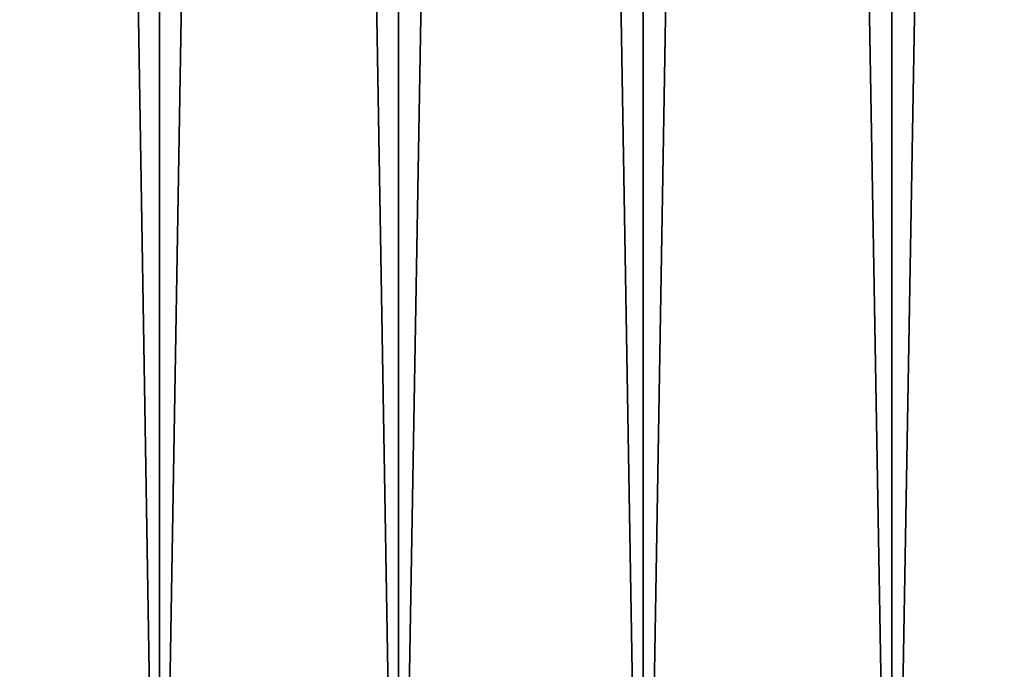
# Model space of a CAD drawing. Header units: millimetres. Extents: x -99 to 221, y -61 to 39.
# Tile 85 of 256: x -5.19 to -1.1, y -34.1 to -31.4. Entities that reach past the tile are written whole.
import ezdxf

# ---------------------------------------------------------------- set-up
doc = ezdxf.new("R2010")
doc.units = ezdxf.units.MM
doc.header["$LTSCALE"] = 33.374815
doc.layers.add('1', color=7, linetype='CONTINUOUS')
doc.layers.add('2', color=7, linetype='CONTINUOUS')

msp = doc.modelspace()

# ---------------------------------------------------------------- linework, layer by layer
at = {"layer": '1', "color": 7, "linetype": 'Continuous'}
for points in [[(-5.573, -36.8, -11.7449), (-4.6099, 23, -12.1552), (-4.6098, -36.8, -12.1552), (-5.573, -36.8, -11.7449)], [(-4.6099, 23, -12.1552), (-5.573, -36.8, -11.7449), (-4.9497, 4.8467, -12.0208), (-4.6099, 23, -12.1552)], [(-4.6099, 23, -12.1552), (-3.6168, 23, -12.4867), (-4.6098, -36.8, -12.1552), (-4.6099, 23, -12.1552)], [(-4.6098, -36.8, -12.1552), (-3.6168, 23, -12.4867), (-3.6168, -36.8, -12.4868), (-4.6098, -36.8, -12.1552)], [(-3.6168, -36.8, -12.4868), (-2.6003, 23, -12.7373), (-2.6004, -36.8, -12.7373), (-3.6168, -36.8, -12.4868)], [(-3.6168, 23, -12.4867), (-2.6003, 23, -12.7373), (-3.6168, -36.8, -12.4868), (-3.6168, 23, -12.4867)], [(-2.6003, 23, -12.7373), (-1.567, 23, -12.9052), (-2.6004, -36.8, -12.7373), (-2.6003, 23, -12.7373)], [(-2.6004, -36.8, -12.7373), (-1.567, 23, -12.9052), (-1.567, -36.8, -12.9052), (-2.6004, -36.8, -12.7373)], [(-1.567, -36.8, -12.9052), (-0.5235, 23, -12.9895), (-0.5235, -36.8, -12.9894), (-1.567, -36.8, -12.9052)], [(-1.567, 23, -12.9052), (-0.5235, 23, -12.9895), (-1.567, -36.8, -12.9052), (-1.567, 23, -12.9052)], [(-4.9497, 4.8467, -12.0208), (-5.573, -36.8, -11.7449), (-5.3483, 4.4042, -11.8489), (-4.9497, 4.8467, -12.0208)]]:
    msp.add_3dface(points, dxfattribs=at)
at = {"layer": '2', "color": 7, "linetype": 'Continuous'}
for points in [[(-4.6098, -36.8, 12.1552), (-5.573, 23, 11.7449), (-5.573, -36.8, 11.7449), (-4.6098, -36.8, 12.1552)], [(-4.6099, 23, 12.1552), (-5.573, 23, 11.7449), (-4.6098, -36.8, 12.1552), (-4.6099, 23, 12.1552)], [(-3.6168, -36.8, 12.4868), (-4.6099, 23, 12.1552), (-4.6098, -36.8, 12.1552), (-3.6168, -36.8, 12.4868)], [(-3.6168, 23, 12.4867), (-4.6099, 23, 12.1552), (-3.6168, -36.8, 12.4868), (-3.6168, 23, 12.4867)], [(-2.6004, -36.8, 12.7373), (-3.6168, 23, 12.4867), (-3.6168, -36.8, 12.4868), (-2.6004, -36.8, 12.7373)], [(-2.6003, 23, 12.7373), (-3.6168, 23, 12.4867), (-2.6004, -36.8, 12.7373), (-2.6003, 23, 12.7373)], [(-1.567, -36.8, 12.9052), (-2.6003, 23, 12.7373), (-2.6004, -36.8, 12.7373), (-1.567, -36.8, 12.9052)], [(-1.567, 23, 12.9052), (-2.6003, 23, 12.7373), (-1.567, -36.8, 12.9052), (-1.567, 23, 12.9052)], [(-0.5235, -36.8, 12.9894), (-1.567, 23, 12.9052), (-1.567, -36.8, 12.9052), (-0.5235, -36.8, 12.9894)], [(-0.5235, 23, 12.9895), (-1.567, 23, 12.9052), (-0.5235, -36.8, 12.9894), (-0.5235, 23, 12.9895)]]:
    msp.add_3dface(points, dxfattribs=at)

doc.saveas('drawing.dxf')
